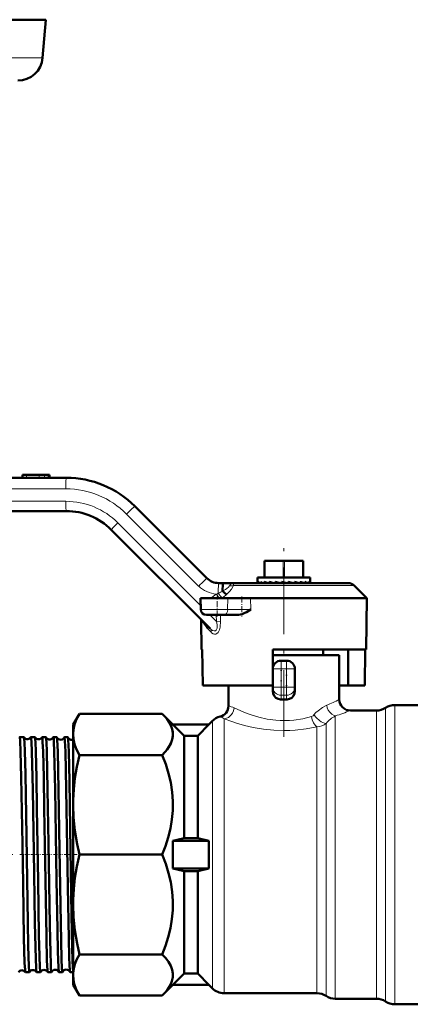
# Model space of a CAD drawing. Extents: x -1351 to 1763, y -1300 to 640.
# Tile 72 of 90: x 1180 to 1252, y -259 to -81. Entities that reach past the tile are written whole.
import ezdxf

# ---------------------------------------------------------------- set-up
doc = ezdxf.new("R2010")
doc.units = 0
doc.linetypes.add('DASHDOT', pattern=[18.5, 12, -3, 0.5, -3])

msp = doc.modelspace()

# ---------------------------------------------------------------- linework, layer by layer
at = {"color": 7, "lineweight": 50}
for p, q in [((1111.31, -81.31), (1185.06, -81.31)), ((1184.46, -88.2), (1185.06, -81.31)), ((1133.37, -163.96), (1188.71, -163.96)), ((1180.83, -163.46), (1181.56, -163.46)), ((1180.83, -163.46), (1180.83, -163.96)), ((1181.56, -163.46), (1183.83, -163.46)), ((1183.83, -163.46), (1184.81, -163.46)), ((1184.81, -163.46), (1185.47, -163.46)), ((1185.47, -163.46), (1185.71, -163.46)), ((1185.71, -163.46), (1185.71, -163.96)), ((1185.71, -163.46), (1185.71, -163.96)), ((1185.71, -163.46), (1185.71, -163.96)), ((1188.71, -169.96), (1133.26, -169.96)), ((1201.08, -169.09), (1214.08, -182.08)), ((1214.66, -191.15), (1196.84, -173.33)), ((1224.46, -181.96), (1224.46, -178.96)), ((1224.58, -178.96), (1224.46, -178.96)), ((1224.58, -178.96), (1227.83, -178.96)), ((1228.08, -178.96), (1227.83, -178.96)), ((1228.08, -178.96), (1231.33, -178.96)), ((1231.46, -178.96), (1231.33, -178.96)), ((1231.46, -181.96), (1231.46, -178.96)), ((1216.2, -182.96), (1216.96, -182.96)), ((1216.96, -182.96), (1218.91, -182.96)), ((1218.91, -182.96), (1218.9, -182.96)), ((1218.9, -182.96), (1218.91, -182.96)), ((1239.59, -182.96), (1218.91, -182.96)), ((1223.21, -181.96), (1223.84, -181.96)), ((1223.21, -181.96), (1223.21, -182.78)), ((1223.21, -182.76), (1223.21, -182.96)), ((1223.33, -182.76), (1223.33, -182.96)), ((1223.84, -182.8), (1223.75, -182.76)), ((1223.75, -182.76), (1223.75, -182.96)), ((1223.84, -181.96), (1232.71, -181.96)), ((1224.43, -182.76), (1224.43, -182.96)), ((1225.33, -182.76), (1225.33, -182.96)), ((1226.39, -182.76), (1226.39, -182.96)), ((1227.36, -182.96), (1226.39, -182.76)), ((1227.05, -182.96), (1227.11, -182.96)), ((1227.11, -182.91), (1227.11, -182.96)), ((1227.36, -182.96), (1227.11, -182.96)), ((1227.56, -182.76), (1227.56, -182.96)), ((1228.55, -182.96), (1227.56, -182.76)), ((1227.6, -182.88), (1227.56, -182.76)), ((1227.59, -182.96), (1227.6, -182.96)), ((1228.01, -182.96), (1227.6, -182.88)), ((1227.6, -182.88), (1227.6, -182.96)), ((1228, -182.96), (1227.6, -182.96)), ((1228.01, -182.96), (1228.06, -182.96)), ((1228.75, -182.76), (1228.75, -182.96)), ((1229.89, -182.76), (1229.89, -182.96)), ((1230.91, -182.76), (1230.91, -182.96)), ((1231.74, -182.76), (1231.74, -182.96)), ((1232.34, -182.76), (1232.34, -182.96)), ((1232.66, -182.76), (1232.66, -182.96)), ((1232.71, -181.96), (1232.71, -182.9)), ((1242.96, -185.71), (1240.65, -183.4)), ((1212.99, -187.73), (1212.96, -185.71)), ((1217.85, -185.71), (1212.96, -185.71)), ((1217.85, -185.71), (1221.98, -185.71)), ((1221.98, -185.71), (1242.96, -185.71)), ((1242.96, -185.71), (1242.8, -194.96)), ((1213.12, -194.96), (1213.03, -189.65)), ((1213.99, -188.71), (1217.2, -188.71)), ((1219.67, -188.71), (1217.2, -188.71)), ((1214, -190.49), (1213.97, -190.46)), ((1213.25, -194.96), (1213.12, -194.96)), ((1213.37, -201.46), (1213.25, -194.96)), ((1225.96, -194.96), (1225.96, -201.46)), ((1242.8, -194.96), (1225.96, -194.96)), ((1235.06, -195.96), (1235.06, -194.96)), ((1239.54, -201.46), (1239.54, -194.96)), ((1242.55, -201.46), (1242.66, -194.96)), ((1237.96, -195.96), (1225.96, -195.96)), ((1228.46, -196.96), (1227.46, -196.96)), ((1237.96, -195.96), (1237.96, -203.96)), ((1229.96, -201.73), (1229.96, -198.46)), ((1225.96, -201.46), (1213.37, -201.46)), ((1217.96, -205.12), (1217.96, -201.46)), ((1225.96, -201.73), (1225.96, -201.46)), ((1225.96, -202.47), (1225.96, -201.73)), ((1229.96, -202.47), (1229.96, -201.73)), ((1239.54, -201.46), (1237.96, -201.46)), ((1239.54, -201.46), (1242.55, -201.46)), ((1227.35, -203.96), (1227.46, -203.96)), ((1227.96, -203.96), (1227.46, -203.96)), ((1228.46, -203.96), (1227.96, -203.96)), ((1228.56, -203.96), (1228.46, -203.96)), ((1244.65, -205.96), (1239.96, -205.96)), ((1252.13, -204.96), (1247.97, -204.96)), ((1191.08, -206.53), (1189.96, -208.46)), ((1206.02, -206.53), (1191.08, -206.53)), ((1207.96, -208.46), (1206.02, -206.53)), ((1215.08, -207.84), (1214.46, -208.46)), ((1189.96, -210.25), (1189.96, -208.46)), ((1207.96, -208.49), (1207.96, -208.46)), ((1214.46, -208.46), (1207.96, -208.46)), ((1214.46, -208.49), (1207.96, -208.49)), ((1209.96, -210.51), (1207.96, -208.49)), ((1212.46, -210.51), (1214.46, -208.49)), ((1214.46, -208.49), (1214.46, -208.46)), ((1180.33, -210.76), (1181.08, -210.76)), ((1182.35, -210.76), (1183.06, -210.76)), ((1184.37, -210.76), (1185.04, -210.76)), ((1186.39, -210.76), (1187.03, -210.76)), ((1188.41, -210.76), (1189.01, -210.76)), ((1189.96, -222.97), (1189.96, -210.25)), ((1209.96, -210.51), (1212.46, -210.51)), ((1209.96, -228.96), (1209.96, -210.51)), ((1212.46, -228.96), (1212.46, -210.51)), ((1206.02, -213.98), (1191.08, -213.98)), ((1189.96, -240.95), (1189.96, -222.97)), ((1209.96, -228.96), (1207.96, -229.46)), ((1209.96, -228.96), (1212.46, -228.96)), ((1212.46, -228.96), (1214.46, -229.46)), ((1214.46, -229.46), (1207.96, -229.46)), ((1207.96, -234.46), (1207.96, -229.46)), ((1214.46, -234.46), (1214.46, -229.46)), ((1206.02, -231.96), (1191.08, -231.96)), ((1214.46, -234.46), (1207.96, -234.46)), ((1209.96, -234.96), (1207.96, -234.46)), ((1212.46, -234.96), (1214.46, -234.46)), ((1209.96, -234.96), (1212.46, -234.96)), ((1209.96, -253.41), (1209.96, -234.96)), ((1212.46, -253.41), (1212.46, -234.96)), ((1189.96, -253.67), (1189.96, -240.95)), ((1206.02, -249.95), (1191.08, -249.95)), ((1181.34, -253.16), (1182.07, -253.16)), ((1183.36, -253.16), (1184.05, -253.16)), ((1185.38, -253.16), (1186.03, -253.16)), ((1187.4, -253.16), (1188.02, -253.16)), ((1189.42, -253.16), (1189.96, -253.16)), ((1189.96, -255.46), (1189.96, -253.67)), ((1209.96, -253.41), (1207.96, -255.43)), ((1209.96, -253.41), (1212.46, -253.41)), ((1212.46, -253.41), (1214.46, -255.43)), ((1189.96, -255.46), (1191.08, -257.4)), ((1206.02, -257.4), (1207.96, -255.46)), ((1214.46, -255.43), (1207.96, -255.43)), ((1207.96, -255.46), (1207.96, -255.43)), ((1214.46, -255.46), (1207.96, -255.46)), ((1214.46, -255.46), (1214.46, -255.43)), ((1214.46, -255.46), (1215.08, -256.08)), ((1206.02, -257.4), (1191.08, -257.4)), ((1217.2, -256.96), (1233.93, -256.96)), ((1237.25, -257.96), (1244.65, -257.96)), ((1247.97, -258.96), (1252.13, -258.96))]:
    msp.add_line(p, q, dxfattribs=at)
at = {"color": 7, "lineweight": 18}
for p, q in [((1111.31, -88.2), (1184.46, -88.2)), ((1181.56, -163.46), (1181.56, -163.96)), ((1183.83, -163.46), (1183.83, -163.96)), ((1184.81, -163.46), (1184.81, -163.96)), ((1185.47, -163.46), (1185.47, -163.96)), ((1188.65, -165.96), (1133.31, -165.96)), ((1133.2, -168.21), (1188.66, -168.21)), ((1212.6, -183.5), (1199.61, -170.5)), ((1198.02, -172.09), (1212.98, -187.05)), ((1224.58, -181.96), (1224.58, -178.96)), ((1227.83, -181.96), (1227.83, -178.96)), ((1228.08, -181.96), (1228.08, -178.96)), ((1231.33, -181.96), (1231.33, -178.96)), ((1218.91, -182.96), (1218.9, -182.96)), ((1240.65, -183.4), (1218.87, -183.4)), ((1216.83, -185.67), (1216.78, -185.71)), ((1217.83, -187.73), (1217.85, -185.71)), ((1221.99, -187.73), (1221.98, -185.71)), ((1217.83, -187.73), (1212.99, -187.73)), ((1217.83, -187.73), (1221.99, -187.73)), ((1214.16, -191.12), (1213.03, -189.65)), ((1214.64, -188.71), (1215.81, -189.88)), ((1215.81, -189.88), (1215.78, -188.71)), ((1216.54, -189.86), (1215.81, -189.88)), ((1216.52, -188.71), (1216.54, -189.86)), ((1214.84, -191.84), (1214.16, -191.12)), ((1227.46, -196.96), (1227.46, -198.46)), ((1228.46, -196.96), (1228.46, -198.46)), ((1225.96, -198.46), (1227.46, -198.46)), ((1228.46, -198.46), (1227.46, -198.46)), ((1227.46, -201.73), (1227.46, -198.46)), ((1229.96, -198.46), (1228.46, -198.46)), ((1228.46, -201.73), (1228.46, -198.46)), ((1227.46, -201.73), (1225.96, -201.73)), ((1228.46, -201.73), (1227.46, -201.73)), ((1227.46, -201.73), (1227.46, -203.2)), ((1228.46, -201.73), (1229.96, -201.73)), ((1228.46, -201.73), (1228.46, -203.2)), ((1227.46, -203.96), (1227.46, -203.2)), ((1228.46, -203.2), (1227.46, -203.2)), ((1228.46, -203.96), (1228.46, -203.2)), ((1244.65, -257.96), (1244.65, -205.96)), ((1246.31, -258.46), (1246.31, -205.46)), ((1247.97, -258.96), (1247.97, -204.96)), ((1215.08, -256.08), (1215.08, -207.84)), ((1217.2, -256.96), (1217.2, -207.45)), ((1237.25, -257.96), (1237.25, -206.94)), ((1233.93, -256.96), (1233.93, -208.89)), ((1235.59, -257.46), (1235.59, -208.28))]:
    msp.add_line(p, q, dxfattribs=at)
at = {"color": 7, "linetype": 'DASHDOT', "lineweight": 18}
for p, q in [((1227.96, -210.68), (1227.96, -176.08)), ((1130.1, -231.96), (1180.34, -231.96))]:
    msp.add_line(p, q, dxfattribs=at)
at = {"color": 7, "linetype": 'DASHDOT', "lineweight": 18, "ltscale": 0.090015}
msp.add_line((1215.96, -189.01), (1215.96, -185.41), dxfattribs=at)
at = {"color": 7, "linetype": 'DASHDOT', "lineweight": 18, "ltscale": 0.090068}
msp.add_line((1220.38, -185.41), (1220.38, -189.01), dxfattribs=at)
at = {"color": 7, "linetype": 'DASHDOT', "lineweight": 18, "ltscale": 0.030002}
for p, q in [((1227.36, -198.46), (1228.56, -198.46)), ((1227.36, -201.73), (1228.56, -201.73))]:
    msp.add_line(p, q, dxfattribs=at)
at = {"color": 7, "linetype": 'DASHDOT', "lineweight": 18, "ltscale": 0.098109}
msp.add_line((1227.46, -202.06), (1227.46, -198.13), dxfattribs=at)
at = {"color": 7, "linetype": 'DASHDOT', "lineweight": 18, "ltscale": 0.098124}
msp.add_line((1228.46, -198.13), (1228.46, -202.06), dxfattribs=at)
at = {"color": 7, "linetype": 'DASHDOT', "lineweight": 18, "ltscale": 0.047598}
msp.add_line((1180.33, -231.96), (1182.24, -231.96), dxfattribs=at)
at = {"color": 7, "linetype": 'DASHDOT', "lineweight": 18, "ltscale": 0.046362}
msp.add_line((1182.36, -231.96), (1184.21, -231.96), dxfattribs=at)
at = {"color": 7, "linetype": 'DASHDOT', "lineweight": 18, "ltscale": 0.045282}
msp.add_line((1184.38, -231.96), (1186.2, -231.96), dxfattribs=at)
at = {"color": 7, "linetype": 'DASHDOT', "lineweight": 18, "ltscale": 0.044345}
msp.add_line((1186.4, -231.96), (1188.18, -231.96), dxfattribs=at)
at = {"color": 7, "linetype": 'DASHDOT', "lineweight": 18, "ltscale": 0.075229}
msp.add_line((1188.32, -231.96), (1191.33, -231.96), dxfattribs=at)
at = {"color": 7, "lineweight": 50}
for points in [[(1216.93, -184.4), (1216.95, -183.1), (1216.95, -182.98), (1216.96, -182.96), (1216.96, -182.96)], [(1216.94, -184.42), (1217.26, -184.73), (1217.62, -185.01)], [(1221.99, -187.73), (1221.2, -188.2), (1220.82, -188.4), (1220.47, -188.55), (1219.8, -188.71), (1219.67, -188.71)], [(1214.16, -191.12), (1214.14, -190.78), (1214, -190.49)], [(1227.35, -203.96), (1226.91, -203.87), (1226.52, -203.65), (1226.22, -203.32), (1226.02, -202.91), (1225.96, -202.47)], [(1228.56, -203.96), (1229, -203.87), (1229.39, -203.65), (1229.7, -203.32), (1229.89, -202.91), (1229.96, -202.47)], [(1191.08, -206.53), (1190.57, -207.51), (1190.23, -208.45), (1190.02, -209.36), (1189.96, -210.25)], [(1206.02, -213.98), (1206.49, -213.47), (1206.91, -212.97), (1207.23, -212.5), (1207.5, -212.03), (1207.78, -211.35), (1207.93, -210.67), (1207.95, -209.98), (1207.83, -209.29), (1207.56, -208.59), (1207.17, -207.9), (1206.65, -207.21), (1206.02, -206.53)], [(1206.02, -206.53), (1206.49, -207.03), (1206.91, -207.53), (1207.23, -208), (1207.5, -208.47), (1207.78, -209.15), (1207.93, -209.83), (1207.95, -210.52), (1207.83, -211.21), (1207.56, -211.91), (1207.17, -212.6), (1206.65, -213.29), (1206.02, -213.98)], [(1180.33, -210.76), (1180.33, -210.76), (1180.34, -210.76), (1180.34, -210.77), (1180.35, -210.79), (1180.36, -210.84), (1180.41, -211.45), (1180.49, -213.36)], [(1181.09, -210.77), (1181.09, -210.78), (1181.11, -210.83), (1181.14, -211.12), (1181.17, -211.66), (1181.24, -213.36)], [(1182.35, -210.76), (1182.36, -210.76), (1182.36, -210.77), (1182.36, -210.77), (1182.37, -210.8), (1182.41, -211.07), (1182.44, -211.6), (1182.51, -213.36)], [(1183.07, -210.77), (1183.07, -210.78), (1183.09, -210.83), (1183.12, -211.13), (1183.15, -211.67), (1183.22, -213.36)], [(1184.37, -210.76), (1184.38, -210.76), (1184.38, -210.77), (1184.38, -210.77), (1184.39, -210.8), (1184.43, -211.07), (1184.46, -211.6), (1184.53, -213.36)], [(1185.05, -210.77), (1185.07, -210.84), (1185.1, -211.14), (1185.14, -211.68), (1185.2, -213.36)], [(1186.39, -210.76), (1186.39, -210.76), (1186.4, -210.77), (1186.4, -210.77), (1186.41, -210.8), (1186.45, -211.07), (1186.48, -211.6), (1186.55, -213.36)], [(1187.04, -210.77), (1187.06, -210.86), (1187.1, -211.27), (1187.18, -213.36)], [(1188.41, -210.76), (1188.41, -210.76), (1188.41, -210.76), (1188.42, -210.77), (1188.42, -210.78), (1188.43, -210.84), (1188.49, -211.44), (1188.57, -213.36)], [(1189.03, -210.78), (1189.04, -210.85), (1189.07, -211.17), (1189.17, -213.36)], [(1189.96, -210.25), (1190.02, -211.14), (1190.23, -212.05), (1190.57, -212.99), (1191.08, -213.98)], [(1180.49, -213.36), (1180.61, -218.06), (1180.81, -230.08), (1180.92, -237.22), (1181.09, -247.03), (1181.21, -251.46), (1181.28, -252.72), (1181.32, -253.09), (1181.33, -253.14), (1181.33, -253.16)], [(1181.24, -213.36), (1181.34, -217.35), (1181.53, -228.61), (1181.77, -244.22), (1181.86, -248.44), (1181.97, -252.12), (1182.03, -253), (1182.06, -253.14), (1182.06, -253.16), (1182.07, -253.16), (1182.07, -253.16), (1182.07, -253.16)], [(1182.51, -213.36), (1182.67, -220.26), (1182.91, -235.36), (1183.06, -244.29), (1183.21, -250.8), (1183.27, -252.34), (1183.31, -252.82), (1183.34, -253.1), (1183.35, -253.14), (1183.36, -253.15)], [(1183.22, -213.36), (1183.33, -218.05), (1183.43, -223.61), (1183.63, -236.72), (1183.79, -246.47), (1183.88, -250.21), (1183.96, -252.34), (1184, -252.93), (1184.04, -253.14), (1184.04, -253.15), (1184.05, -253.16), (1184.05, -253.16), (1184.05, -253.16)], [(1184.53, -213.36), (1184.65, -218.05), (1184.75, -223.61), (1184.95, -236.63), (1185.13, -246.76), (1185.24, -251.04), (1185.33, -252.85), (1185.36, -253.1), (1185.37, -253.15)], [(1185.2, -213.36), (1185.35, -220.21), (1185.51, -229.95), (1185.74, -244.61), (1185.85, -249.72), (1185.91, -251.56), (1185.96, -252.65), (1185.99, -252.98), (1186.02, -253.14), (1186.03, -253.16), (1186.03, -253.16), (1186.03, -253.16), (1186.03, -253.16)], [(1186.55, -213.36), (1186.71, -220.22), (1186.97, -236.55), (1187.12, -245.49), (1187.21, -249.5), (1187.31, -252.35), (1187.36, -253.02), (1187.38, -253.12), (1187.39, -253.15)], [(1187.18, -213.36), (1187.34, -220.26), (1187.51, -231.05), (1187.72, -244.3), (1187.87, -250.73), (1187.94, -252.48), (1187.99, -253.08), (1188, -253.14), (1188.01, -253.15), (1188.01, -253.16), (1188.02, -253.16), (1188.02, -253.16)], [(1188.57, -213.36), (1188.72, -220.23), (1188.95, -234.2), (1189, -237.83), (1189.17, -247.06), (1189.25, -250.47), (1189.3, -251.87), (1189.36, -252.82), (1189.39, -253.07), (1189.4, -253.15)], [(1189.17, -213.36), (1189.3, -218.7), (1189.44, -227.19), (1189.68, -242.87), (1189.8, -248.77), (1189.86, -250.99), (1189.93, -252.47), (1189.96, -252.91)], [(1191.08, -213.98), (1190.62, -216.12), (1190.28, -218.18), (1190.07, -220.17), (1189.97, -222.11), (1189.96, -222.97)], [(1206.02, -231.96), (1206.61, -230.42), (1207.11, -228.86), (1207.5, -227.27), (1207.78, -225.63), (1207.93, -223.97), (1207.95, -222.31), (1207.83, -220.66), (1207.56, -218.96), (1207.17, -217.29), (1206.65, -215.62), (1206.02, -213.98)], [(1189.96, -222.97), (1190.03, -225.26), (1190.26, -227.61), (1190.66, -230.04), (1191.08, -231.96)], [(1191.08, -231.96), (1190.62, -234.11), (1190.28, -236.16), (1190.07, -238.15), (1189.97, -240.1), (1189.96, -240.95)], [(1206.02, -249.95), (1206.61, -248.41), (1207.11, -246.84), (1207.5, -245.25), (1207.78, -243.61), (1207.93, -241.96), (1207.95, -240.3), (1207.83, -238.64), (1207.56, -236.95), (1207.17, -235.28), (1206.65, -233.6), (1206.02, -231.96)], [(1189.96, -240.95), (1190.03, -243.25), (1190.26, -245.59), (1190.66, -248.02), (1191.08, -249.95)], [(1191.08, -249.95), (1190.62, -250.84), (1190.28, -251.69), (1190.07, -252.51), (1189.97, -253.32), (1189.96, -253.67)], [(1206.02, -257.4), (1206.49, -256.9), (1206.91, -256.39), (1207.23, -255.92), (1207.5, -255.45), (1207.78, -254.77), (1207.93, -254.09), (1207.95, -253.4), (1207.83, -252.72), (1207.56, -252.01), (1207.17, -251.32), (1206.65, -250.63), (1206.02, -249.95)], [(1189.96, -253.67), (1190.01, -254.47), (1190.17, -255.29), (1190.45, -256.12), (1190.85, -256.99), (1191.08, -257.4)]]:
    msp.add_lwpolyline(points, dxfattribs=at)
at = {"color": 7, "lineweight": 18}
for points in [[(1218.16, -183.46), (1218.34, -183.21), (1218.56, -183.04), (1218.73, -182.98), (1218.91, -182.96)], [(1218.91, -182.96), (1218.9, -182.96), (1218.9, -182.96), (1218.9, -182.97), (1218.89, -182.99), (1218.87, -183.26), (1218.87, -183.4)], [(1216.93, -184.4), (1217.46, -184.09), (1217.7, -183.93), (1218, -183.68), (1218.16, -183.46)], [(1218.87, -183.4), (1218.77, -183.65), (1218.5, -184.07), (1218.16, -184.48), (1217.62, -185.01)], [(1214.66, -191.15), (1214.88, -191.35), (1215.11, -191.49), (1215.37, -191.58), (1215.61, -191.55), (1215.73, -191.47), (1215.82, -191.35), (1215.91, -191.09), (1215.94, -190.76), (1215.92, -190.47), (1215.81, -189.88)], [(1216.54, -189.86), (1216.48, -190.9), (1216.34, -191.42), (1216.18, -191.73), (1216.09, -191.86), (1215.9, -192.05), (1215.72, -192.15), (1215.45, -192.18), (1215.19, -192.11), (1214.9, -191.91), (1214.84, -191.84)], [(1217.2, -207.45), (1217.46, -207.41), (1217.96, -207.2), (1218.19, -207.03), (1218.48, -206.75), (1218.71, -206.41), (1218.88, -206.04), (1218.99, -205.49)], [(1218.99, -205.49), (1220.18, -206.03), (1220.88, -206.33), (1222.05, -206.76), (1223.44, -207.18), (1224.94, -207.51), (1226.51, -207.71), (1227.33, -207.76), (1228.15, -207.77), (1228.97, -207.74), (1229.79, -207.67), (1231.39, -207.43), (1232.94, -207.05)], [(1235.7, -205.01), (1234.93, -205.41), (1234.14, -205.99), (1233.76, -206.34), (1233.4, -206.73)], [(1235.7, -205.01), (1235.8, -205.45), (1235.98, -205.88), (1236.24, -206.26), (1236.62, -206.64), (1237.05, -206.88), (1237.25, -206.94)], [(1217.2, -207.45), (1218.6, -207.95), (1219.4, -208.21), (1220.87, -208.63), (1222.46, -208.99), (1224.28, -209.3), (1226.16, -209.5), (1228.07, -209.57), (1229.06, -209.55), (1230.03, -209.48), (1231.96, -209.26), (1233.93, -208.89)], [(1233.4, -206.73), (1233.23, -206.89), (1232.94, -207.05)], [(1233.93, -208.89), (1233.61, -208.61), (1233.33, -208.19), (1233.09, -207.63), (1232.94, -207.05)], [(1233.4, -206.73), (1233.85, -207.28), (1234.4, -207.78), (1234.7, -207.98), (1235.01, -208.14), (1235.32, -208.25), (1235.59, -208.28)]]:
    msp.add_lwpolyline(points, dxfattribs=at)
at = {"color": 7, "lineweight": 50}
for centre, radius, start, end in [((1179.98, -87.81), 4.5, 270, 355), ((1188.71, -181.46), 17.5, 45, 90), ((1188.71, -181.46), 11.5, 45, 90), ((1216.2, -179.96), 3, 225, 270), ((1223.48, -182.76), 0.27, 184.1194, 226.9803), ((1224.27, -181.57), 1.52, 231.6285, 246.1017), ((1226.43, -176.15), 7.14, 248.7199, 252.5756), ((1230.01, -163.48), 20.07, 253.8529, 256.0371), ((1238.55, -126.21), 58.07, 256.8381, 257.7293), ((1218.82, -232.99), 51.2, 77.7257, 78.8206), ((1224.6, -207.63), 25.43, 76.0106, 78.0028), ((1228.11, -194.13), 11.7, 72.5817, 76.1967), ((1230.47, -186.85), 4.28, 65.2693, 72.6712), ((1231.91, -183.69), 1.02, 45.7866, 65.4642), ((1232.48, -182.91), 0.23, 1.7987, 39.2299), ((1232.51, -182.9), 0.203, 342.5552, 359.8164), ((1239.59, -184.46), 1.5, 44.9999, 90), ((1216.95, -184.4), 0.0243, 177.2151, 223.9425), ((1213.99, -187.71), 1, 181, 270), ((1212.03, -189.66), 1, 1.0019, 9.2713), ((1227.46, -198.46), 1.5, 90, 180), ((1228.46, -198.46), 1.5, 0, 90), ((1239.96, -203.96), 2, 180.0135, 269.9584), ((1215.96, -205.12), 2, 284.397, 359.9895), ((1244.65, -202.96), 3, 270, 303.5573), ((1247.97, -207.96), 3, 90, 123.5573), ((1217.2, -209.96), 3, 104.3904, 135), ((1180.33, -210.77), 0.0095, 99.5433, 153.2492), ((1181.08, -210.77), 0.0103, 22.3967, 78.0119), ((1181.72, -210.37), 0.742, 212.1888, 275.6696), ((1181.72, -210.37), 0.741, 275.5119, 327.8377), ((1182.36, -210.77), 0.0107, 101.9075, 157.4652), ((1183.06, -210.77), 0.0121, 18.0578, 75.0641), ((1183.72, -210.41), 0.742, 209.1762, 275.6994), ((1183.72, -210.41), 0.74, 275.4944, 330.8431), ((1184.38, -210.77), 0.0125, 104.8376, 161.8974), ((1185.04, -210.77), 0.0145, 13.878, 71.4916), ((1185.72, -210.44), 0.741, 206.2948, 275.7285), ((1185.72, -210.44), 0.739, 275.466, 333.7327), ((1186.4, -210.78), 0.0149, 108.463, 165.9939), ((1187.02, -210.78), 0.0179, 10.02, 67.3291), ((1187.72, -210.48), 0.74, 203.5394, 275.7664), ((1187.72, -210.48), 0.738, 275.4341, 336.4901), ((1188.41, -210.78), 0.0183, 112.4685, 169.8212), ((1189, -210.78), 0.0233, 6.3813, 62.4156), ((1189.71, -210.52), 0.739, 200.9462, 275.8132), ((1189.72, -210.51), 0.745, 275.601, 288.8682), ((1180.72, -253.57), 0.742, 91.4316, 146.2854), ((1180.72, -253.57), 0.742, 33.7473, 91.5714), ((1181.34, -253.15), 0.01, 204.6467, 259.4474), ((1182.07, -253.15), 0.0112, 283.5064, 339.9794), ((1182.72, -253.53), 0.741, 91.4052, 149.3614), ((1182.72, -253.53), 0.742, 30.672, 91.5916), ((1183.37, -253.15), 0.0115, 200.3441, 256.6721), ((1184.05, -253.15), 0.0132, 286.719, 344.0922), ((1184.72, -253.5), 0.74, 91.3791, 152.307), ((1184.72, -253.5), 0.741, 27.7345, 91.6071), ((1185.39, -253.15), 0.0136, 196.0774, 253.3963), ((1186.03, -253.15), 0.0161, 290.5815, 348.1389), ((1186.71, -253.46), 0.739, 91.3428, 155.1314), ((1186.72, -253.46), 0.74, 24.9002, 91.6497), ((1187.41, -253.15), 0.0165, 192.027, 249.5951), ((1188.01, -253.14), 0.0203, 295.016, 351.8753), ((1188.71, -253.42), 0.738, 91.3043, 157.8195), ((1188.72, -253.43), 0.739, 22.2336, 91.6868), ((1189.42, -253.14), 0.0208, 188.249, 245.0531), ((1217.2, -253.96), 3, 225, 270), ((1233.93, -259.96), 3, 56.4427, 90), ((1237.25, -254.96), 3, 236.4427, 270), ((1244.65, -260.96), 3, 56.4427, 90), ((1247.97, -255.96), 3, 236.4427, 270)]:
    msp.add_arc(centre, radius, start, end, dxfattribs=at)
at = {"color": 7, "lineweight": 18}
for centre, radius, start, end in [((1188.65, -181.46), 15.5, 45.0001, 89.9999), ((1188.66, -181.46), 13.25, 45.0001, 90), ((1216.14, -179.96), 5, 225.0051, 265.915), ((1209.27, -169.43), 16.83, 294.0793, 297.0829), ((1218.39, -181.86), 1.62, 262.0523, 287.4642), ((1258.88, -243.69), 72.86, 126.2672, 127.2693), ((1209.22, -169.06), 17.2, 292.4548, 293.7449), ((1180.78, -210.67), 43.44, 35.0677, 36.306), ((1239.55, -166.99), 29.42, 217.2608, 219.4351), ((1206.65, -172.68), 16.51, 308.0858, 311.6602), ((1224.21, -177.33), 29.97, 292.5491, 297.3091), ((1216.86, -209.8), 4.81, 63.6315, 76.7743), ((1224.39, -166.97), 41.98, 287.8339, 291.7618), ((1214.17, -212.25), 5.68, 57.7213, 66.2409), ((1239.99, -212.01), 5.77, 118.3392, 139.6579), ((1233.68, -205.67), 3.23, 274.5228, 306.2605)]:
    msp.add_arc(centre, radius, start, end, dxfattribs=at)
for centre, major_axis, ratio, start_param, end_param in [((1188.71, -165.96), (0, 2), 0.030539, 0, 1.570796), ((1188.71, -168.21), (0, 1.75), 0.030539, 1.570796, 3.141593), ((1199.67, -170.5), (1.41, 1.41), 0.021599, 0, 1.592392), ((1198.08, -172.09), (1.24, 1.24), 0.021599, 1.592392, 3.141593), ((1212.67, -183.5), (1.41, 1.41), 0.021599, 0, 1.592392), ((1216.2, -184.96), (0, 2), 0.030539, 0, 1.488404), ((1217.2, -187.71), (0, -1), 0.632061, 0, 1.553343), ((1213.96, -191.86), (0.707, 0.707), 0.790531, 5.400693, 6.283185), ((1227.46, -201.73), (-1.5, 0), 0.980581, 0, 1.570796), ((1228.46, -201.73), (1.5, 0), 0.980581, 4.712389, 6.283185)]:
    msp.add_ellipse(centre, major_axis=major_axis, ratio=ratio, start_param=start_param, end_param=end_param, dxfattribs=at)

doc.saveas('drawing.dxf')
